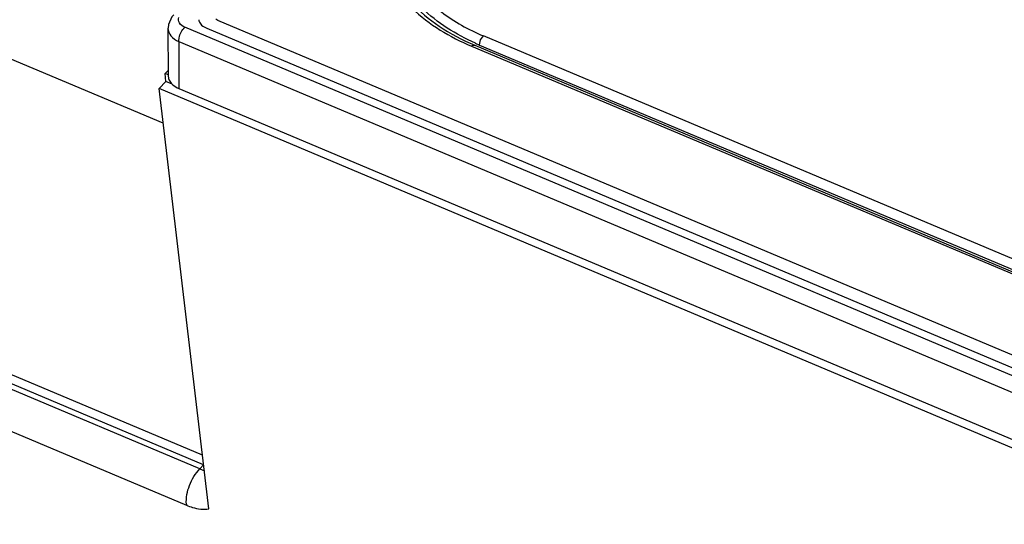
# Model space of a CAD drawing. Header units: inches. Extents: x 0 to 17, y 0 to 11.
# Tile 90 of 104: x 14.069 to 14.624, y 2.544 to 2.829. Entities that reach past the tile are written whole.
import ezdxf

# ---------------------------------------------------------------- set-up
doc = ezdxf.new("R2010")
doc.units = ezdxf.units.IN
doc.header["$LTSCALE"] = 0.935
doc.header["$MEASUREMENT"] = 0
doc.layers.add('2', color=7, linetype='CONTINUOUS')
doc.layers.add('3', color=7, linetype='CONTINUOUS')

msp = doc.modelspace()

# ---------------------------------------------------------------- linework, layer by layer
at = {"layer": '2', "color": 7, "linetype": 'Continuous'}
for p, q in [((14.1494678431, 2.7703956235), (13.9437459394, 2.8570863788)), ((14.1510267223, 2.7939414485), (14.1471447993, 2.7899526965)), ((14.9258067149, 2.4618262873), (14.1471447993, 2.7899526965)), ((14.1753032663, 2.5528942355), (14.1471447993, 2.7899526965)), ((14.1722113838, 2.5776854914), (13.7098985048, 2.7725031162)), ((14.1701964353, 2.5753368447), (13.7073673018, 2.7703720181)), ((13.6998062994, 2.7499064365), (14.1626354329, 2.5548712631)), ((14.1717204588, 2.5830569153), (13.7779665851, 2.7489839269)), ((14.1722113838, 2.5776854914), (14.1701964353, 2.5753368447)), ((14.170196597, 2.5753369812), (14.1728017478, 2.5742877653))]:
    msp.add_line(p, q, dxfattribs=at)
msp.add_arc((14.1762627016, 2.5565932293), 0.0137350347, 184.5192711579, 187.2000484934, dxfattribs=at)
for points, knots in [([(14.1625703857, 2.5555109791), (14.1622871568, 2.5590674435), (14.1638218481, 2.5663738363), (14.1675939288, 2.5727723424), (14.1701964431, 2.5753368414)], [0, 0, 0, 0, 0.494045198, 1, 1, 1, 1]), ([(14.1626354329, 2.5548712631), (14.1637515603, 2.554402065), (14.167782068, 2.5529346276), (14.172259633, 2.5523437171), (14.1753032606, 2.5528942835)], [0, 0, 0, 0, 0.2813209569, 1, 1, 1, 1])]:
    msp.add_open_spline(points, degree=3, knots=knots, dxfattribs=at)
at = {"layer": '3', "color": 7, "linetype": 'Continuous'}
for p, q in [((14.1696330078, 2.8282339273), (14.1699454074, 2.8274295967)), ((14.1699454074, 2.8274295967), (14.1711586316, 2.8257972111)), ((14.1796994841, 2.8286496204), (14.1791207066, 2.8291889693)), ((14.1803112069, 2.8283193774), (14.1796994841, 2.8286496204)), ((14.9365378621, 2.5096471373), (14.1803112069, 2.8283193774)), ((14.1522003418, 2.8240380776), (14.1522256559, 2.7973449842)), ((14.9274712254, 2.5018259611), (14.1617317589, 2.8245068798)), ((14.1740548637, 2.8239503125), (14.9310820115, 2.5049407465)), ((14.1583287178, 2.8165305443), (14.924068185, 2.4938496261)), ((14.1583287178, 2.8165305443), (14.158354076, 2.7899772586)), ((14.3289293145, 2.8182508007), (14.3300775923, 2.8196771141)), ((14.9381037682, 2.5634562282), (14.3300775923, 2.8196771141)), ((14.3233748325, 2.8138950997), (14.93273893, 2.5571051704)), ((14.3251816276, 2.8144384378), (14.9332078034, 2.5582175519)), ((14.3279615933, 2.8145273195), (14.9359837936, 2.5583030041)), ((14.1505440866, 2.7984644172), (14.1522229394, 2.8001894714)), ((14.152238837, 2.7977502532), (14.1505440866, 2.7984644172)), ((14.1510236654, 2.7939444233), (14.1505440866, 2.7984644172)), ((14.1546297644, 2.7924248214), (14.1510236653, 2.7939444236)), ((14.1522256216, 2.7973449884), (14.1524976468, 2.7955649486)), ((14.158354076, 2.7899772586), (14.9253620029, 2.4667618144))]:
    msp.add_line(p, q, dxfattribs=at)
msp.add_lwpolyline([(14.1554608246, 2.8316099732), (14.1544242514, 2.8303982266), (14.1524760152, 2.8261739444), (14.1522465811, 2.8240390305)], dxfattribs=at)
for centre, radius, start, end in [((14.1740077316, 2.8294916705), 0.0045519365, 188.5747945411, 196.0400657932), ((14.3783222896, 2.9340487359), 0.1296979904, 246.0496338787, 247.1517336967), ((14.158669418, 2.7974729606), 0.006459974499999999, 197.179069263, 205.2486061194), ((14.1613432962, 2.7995209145), 0.0098530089, 226.3789179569, 229.4320313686)]:
    msp.add_arc(centre, radius, start, end, dxfattribs=at)
for points, knots in [([(14.2746756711, 2.8694893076), (14.2753001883, 2.8639390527), (14.2787025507, 2.852533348), (14.289473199, 2.837270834), (14.3053398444, 2.8240950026), (14.3181802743, 2.8173887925), (14.3251816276, 2.8144384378)], [0, 0, 0, 0, 0.2146251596, 0.4472263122, 0.7080475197, 1, 1, 1, 1]), ([(14.2722075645, 2.8634747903), (14.2752695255, 2.8528135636), (14.2896629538, 2.8315839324), (14.3111656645, 2.8190400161), (14.3233748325, 2.8138950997)], [0, 0, 0, 0, 0.4556984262, 1, 1, 1, 1]), ([(14.3256720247, 2.8155180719), (14.314628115, 2.820424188), (14.2951879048, 2.8322535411), (14.2822585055, 2.8517537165), (14.2794492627, 2.8615349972)], [0, 0, 0, 0, 0.5428526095, 1, 1, 1, 1]), ([(14.3000392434, 2.8385919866), (14.3020632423, 2.8366842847), (14.3111411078, 2.8290113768), (14.3217030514, 2.8232061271), (14.3300775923, 2.8196771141)], [0, 0, 0, 0, 0.2343356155, 1, 1, 1, 1]), ([(14.1617317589, 2.8245068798), (14.1605421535, 2.8250128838), (14.1584038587, 2.8264420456), (14.1579851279, 2.8291033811), (14.1582956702, 2.8301267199)], [0, 0, 0, 0, 0.5472721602, 1, 1, 1, 1]), ([(14.1522006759, 2.8239920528), (14.1522021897, 2.8224870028), (14.1536671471, 2.8191229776), (14.1566331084, 2.8172768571), (14.1583287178, 2.8165305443)], [0, 0, 0, 0, 0.448247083, 1, 1, 1, 1]), ([(14.1583287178, 2.8165305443), (14.1582960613, 2.8172142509), (14.1586315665, 2.8201351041), (14.1600282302, 2.8230373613), (14.1617317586, 2.8245068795)], [0, 0, 0, 0, 0.2332736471, 1, 1, 1, 1]), ([(14.3233748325, 2.8138950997), (14.3235244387, 2.8140241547), (14.3240275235, 2.8144069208), (14.324769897, 2.8146124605), (14.3251818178, 2.8144388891)], [0, 0, 0, 0, 0.3065250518, 1, 1, 1, 1])]:
    msp.add_open_spline(points, degree=3, knots=knots, dxfattribs=at)
for points in [[(14.1711586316, 2.8257972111), (14.1719815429, 2.8250010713), (14.173000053, 2.8243957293), (14.1740548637, 2.8239503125)], [(14.3279574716, 2.8145817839), (14.3278619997, 2.8158433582), (14.3282893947, 2.8171593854), (14.3289293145, 2.8182508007)], [(14.1528265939, 2.7947174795), (14.1532377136, 2.7938443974), (14.1538474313, 2.7930541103), (14.1545458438, 2.7923881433)], [(14.1549353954, 2.792036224), (14.1559456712, 2.7911707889), (14.1571281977, 2.790493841), (14.158354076, 2.7899772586)]]:
    msp.add_open_spline(points, degree=3, dxfattribs=at)

doc.saveas('drawing.dxf')
